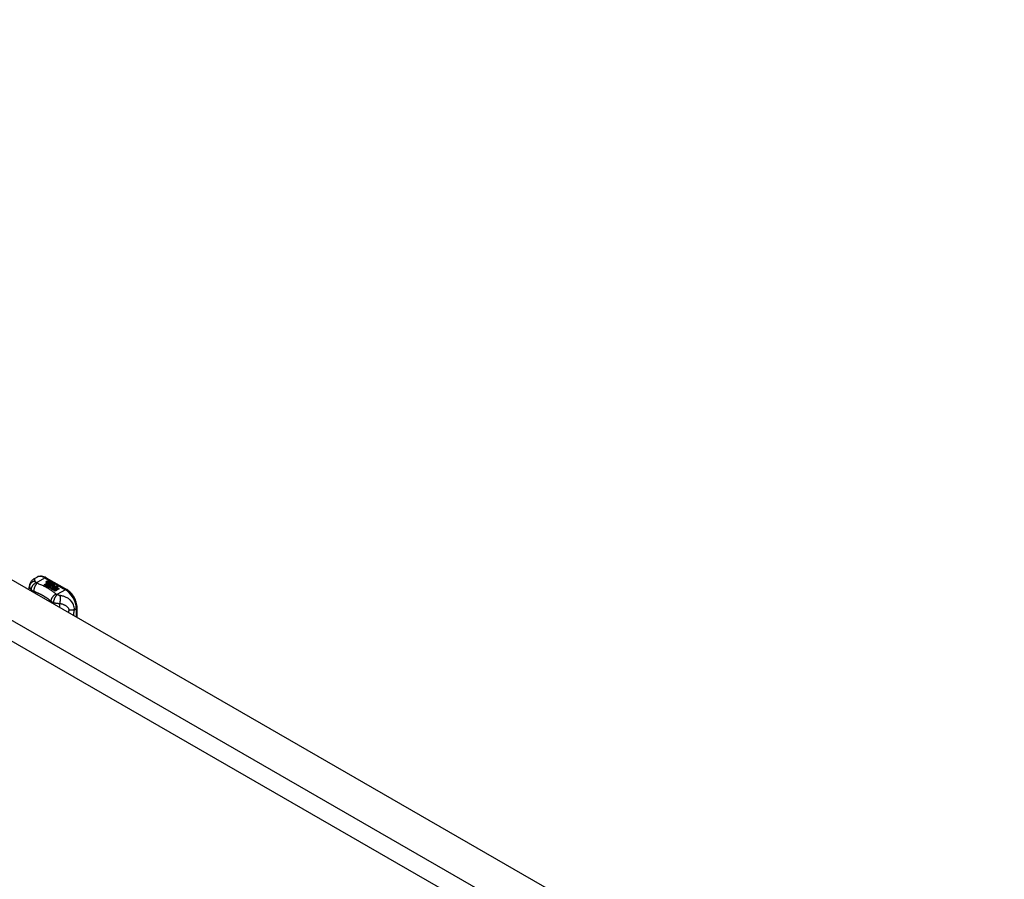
# Model space of a CAD drawing. Header units: inches. Extents: x 7 to 171, y 11 to 89.
# Tile 128 of 128: x 158 to 171, y 78 to 89. Entities that reach past the tile are written whole.
import ezdxf

# ---------------------------------------------------------------- set-up
doc = ezdxf.new("R2010")
doc.units = ezdxf.units.IN
doc.header["$MEASUREMENT"] = 0
doc.layers.add('Visible Edges(ANSI)', color=7, linetype='Continuous', lineweight=25)
doc.layers.add('Visible Tangent Edges(ANSI)', color=7, linetype='Continuous', lineweight=25)

msp = doc.modelspace()

# ---------------------------------------------------------------- linework, layer by layer
at = {"layer": 'Visible Edges(ANSI)'}
for p, q in [((145.611, 89.465), (170.781, 74.97)), ((158.298, 82.211), (158.298, 82.214)), ((158.354, 82.303), (158.394, 82.326)), ((158.485, 82.229), (158.523, 82.25)), ((158.499, 82.221), (158.485, 82.229)), ((158.523, 82.249), (158.487, 82.228)), ((158.537, 82.243), (158.499, 82.221)), ((158.501, 82.22), (158.539, 82.242)), ((158.515, 82.212), (158.501, 82.22)), ((158.539, 82.24), (158.503, 82.219)), ((158.512, 82.318), (158.776, 82.166)), ((158.513, 82.269), (158.532, 82.277)), ((158.532, 82.275), (158.513, 82.268)), ((158.558, 82.236), (158.515, 82.212)), ((158.516, 82.263), (158.516, 82.261)), ((158.517, 82.21), (158.564, 82.237)), ((158.539, 82.273), (158.519, 82.266)), ((158.562, 82.234), (158.519, 82.21)), ((158.523, 82.25), (158.523, 82.249)), ((158.525, 82.26), (158.525, 82.258)), ((158.525, 82.258), (158.525, 82.257)), ((158.532, 82.277), (158.539, 82.273)), ((158.532, 82.277), (158.532, 82.275)), ((158.537, 82.273), (158.532, 82.275)), ((158.532, 82.253), (158.532, 82.252)), ((158.535, 82.248), (158.532, 82.246)), ((158.532, 82.246), (158.537, 82.243)), ((158.532, 82.246), (158.532, 82.244)), ((158.536, 82.242), (158.532, 82.244)), ((158.57, 82.224), (158.532, 82.203)), ((158.554, 82.264), (158.535, 82.256)), ((158.535, 82.246), (158.54, 82.248)), ((158.54, 82.243), (158.535, 82.246)), ((158.536, 82.263), (158.548, 82.268)), ((158.548, 82.266), (158.536, 82.261)), ((158.536, 82.263), (158.536, 82.261)), ((158.54, 82.247), (158.536, 82.245)), ((158.54, 82.248), (158.538, 82.249)), ((158.539, 82.242), (158.55, 82.236)), ((158.539, 82.242), (158.539, 82.24)), ((158.55, 82.234), (158.539, 82.24)), ((158.57, 82.255), (158.54, 82.243)), ((158.54, 82.248), (158.54, 82.247)), ((158.543, 82.241), (158.567, 82.242)), ((158.551, 82.237), (158.543, 82.241)), ((158.567, 82.24), (158.546, 82.24)), ((158.548, 82.268), (158.554, 82.264)), ((158.548, 82.268), (158.548, 82.266)), ((158.553, 82.264), (158.548, 82.266)), ((158.55, 82.236), (158.558, 82.236)), ((158.55, 82.236), (158.55, 82.234)), ((158.555, 82.234), (158.55, 82.234)), ((158.565, 82.238), (158.551, 82.237)), ((158.552, 82.254), (158.564, 82.259)), ((158.564, 82.257), (158.552, 82.252)), ((158.564, 82.237), (158.559, 82.23)), ((158.559, 82.23), (158.57, 82.224)), ((158.559, 82.23), (158.559, 82.229)), ((158.568, 82.223), (158.559, 82.229)), ((158.561, 82.23), (158.566, 82.238)), ((158.569, 82.226), (158.561, 82.23)), ((158.566, 82.236), (158.562, 82.23)), ((158.564, 82.259), (158.57, 82.255)), ((158.564, 82.259), (158.564, 82.257)), ((158.569, 82.254), (158.564, 82.257)), ((158.566, 82.238), (158.565, 82.238)), ((158.566, 82.238), (158.566, 82.236)), ((158.567, 82.242), (158.574, 82.253)), ((158.574, 82.251), (158.567, 82.24)), ((158.567, 82.242), (158.567, 82.24)), ((158.575, 82.237), (158.569, 82.226)), ((158.572, 82.206), (158.577, 82.22)), ((158.577, 82.218), (158.572, 82.204)), ((158.574, 82.253), (158.581, 82.249)), ((158.574, 82.253), (158.574, 82.251)), ((158.58, 82.248), (158.574, 82.251)), ((158.6, 82.238), (158.575, 82.237)), ((158.581, 82.249), (158.576, 82.241)), ((158.576, 82.241), (158.577, 82.241)), ((158.576, 82.241), (158.576, 82.24)), ((158.577, 82.239), (158.576, 82.24)), ((158.577, 82.241), (158.592, 82.242)), ((158.592, 82.241), (158.577, 82.239)), ((158.577, 82.241), (158.577, 82.239)), ((158.577, 82.22), (158.577, 82.218)), ((158.585, 82.223), (158.585, 82.221)), ((158.588, 82.232), (158.588, 82.23)), ((158.588, 82.232), (158.605, 82.222)), ((158.605, 82.22), (158.588, 82.23)), ((158.6, 82.22), (158.589, 82.226)), ((158.592, 82.242), (158.6, 82.238)), ((158.592, 82.242), (158.592, 82.241)), ((158.597, 82.238), (158.592, 82.241)), ((158.595, 82.214), (158.593, 82.209)), ((158.597, 82.233), (158.601, 82.236)), ((158.601, 82.234), (158.599, 82.233)), ((158.6, 82.22), (158.6, 82.218)), ((158.601, 82.236), (158.601, 82.234)), ((158.605, 82.222), (158.605, 82.22)), ((158.609, 82.225), (158.609, 82.224)), ((158.291, 82.163), (158.298, 82.211)), ((158.549, 82.192), (158.517, 82.21)), ((158.532, 82.203), (158.572, 82.206)), ((158.532, 82.203), (158.532, 82.202)), ((158.572, 82.204), (158.534, 82.201)), ((158.568, 82.196), (158.549, 82.192)), ((158.564, 82.184), (158.568, 82.196)), ((158.568, 82.194), (158.564, 82.183)), ((158.627, 82.147), (158.564, 82.184)), ((158.568, 82.196), (158.568, 82.194)), ((158.572, 82.206), (158.572, 82.204)), ((158.588, 82.199), (158.581, 82.174)), ((158.581, 82.174), (158.595, 82.183)), ((158.581, 82.174), (158.581, 82.174)), ((158.595, 82.181), (158.582, 82.173)), ((158.611, 82.201), (158.588, 82.199)), ((158.593, 82.209), (158.628, 82.212)), ((158.626, 82.21), (158.593, 82.207)), ((158.593, 82.209), (158.593, 82.207)), ((158.595, 82.183), (158.642, 82.156)), ((158.595, 82.183), (158.595, 82.181)), ((158.641, 82.155), (158.595, 82.181)), ((158.597, 82.184), (158.613, 82.193)), ((158.644, 82.157), (158.597, 82.184)), ((158.613, 82.191), (158.599, 82.183)), ((158.628, 82.202), (158.607, 82.198)), ((158.607, 82.198), (158.611, 82.201)), ((158.611, 82.2), (158.61, 82.198)), ((158.611, 82.201), (158.611, 82.2)), ((158.613, 82.193), (158.659, 82.166)), ((158.613, 82.193), (158.613, 82.191)), ((158.658, 82.165), (158.613, 82.191)), ((158.615, 82.194), (158.628, 82.202)), ((158.661, 82.167), (158.615, 82.194)), ((158.628, 82.2), (158.616, 82.193)), ((158.628, 82.212), (158.622, 82.208)), ((158.622, 82.208), (158.665, 82.208)), ((158.622, 82.208), (158.622, 82.206)), ((158.655, 82.207), (158.622, 82.206)), ((158.642, 82.156), (158.627, 82.147)), ((158.628, 82.202), (158.628, 82.2)), ((158.665, 82.208), (158.631, 82.202)), ((158.631, 82.202), (158.676, 82.176)), ((158.631, 82.202), (158.631, 82.201)), ((158.675, 82.175), (158.631, 82.201)), ((158.659, 82.166), (158.644, 82.157)), ((158.676, 82.176), (158.661, 82.167)), ((158.907, 81.808), (158.907, 81.939))]:
    msp.add_line(p, q, dxfattribs=at)
at = {"layer": 'Visible Edges(ANSI)', "flags": 128}
for points in [[(158.298, 82.214), (158.3, 82.221), (158.301, 82.227), (158.302, 82.233), (158.303, 82.238), (158.304, 82.241), (158.305, 82.244), (158.309, 82.252), (158.313, 82.261), (158.318, 82.269), (158.324, 82.277), (158.33, 82.284), (158.337, 82.291), (158.345, 82.297), (158.354, 82.303)], [(158.512, 82.318), (158.498, 82.325), (158.483, 82.331), (158.468, 82.335), (158.453, 82.338), (158.438, 82.338), (158.423, 82.336), (158.408, 82.332), (158.394, 82.326)], [(158.907, 81.939), (158.907, 81.955), (158.905, 81.971), (158.901, 81.988), (158.897, 82.004), (158.892, 82.02), (158.885, 82.037), (158.878, 82.053), (158.869, 82.068), (158.86, 82.083), (158.85, 82.098), (158.839, 82.111), (158.828, 82.124), (158.816, 82.136), (158.803, 82.147), (158.79, 82.157), (158.776, 82.166)]]:
    msp.add_lwpolyline(points, dxfattribs=at)
at = {"layer": 'Visible Edges(ANSI)'}
for centre, major_axis, start_param, end_param in [((158.513, 82.263), (-0.007, 0), 5.820233, 7.062977), ((158.513, 82.262), (-0.007, 0), 5.820233, 6.078955), ((158.524, 82.26), (0.0192, 0), 2.164208, 2.67864), ((158.524, 82.259), (-0.0192, 0), 5.305801, 5.820233), ((158.52, 82.267), (-0.0164, 0), 0.779792, 1.90155), ((158.52, 82.263), (-0.004, 0), 5.90879, 7.175095), ((158.52, 82.261), (-0.004, 0), 0, 0.89191), ((158.524, 82.262), (-0.0082, 0), 5.323118, 5.90879), ((158.523, 82.265), (0.0084, 0), 4.033503, 4.932446), ((158.523, 82.263), (-0.0084, 0), 0.89191, 1.767313), ((158.528, 82.254), (-0.00676, 0), 5.794367, 7.059467), ((158.539, 82.251), (0.0192, 0), 2.419321, 2.652775), ((158.539, 82.249), (-0.0192, 0), 5.560914, 5.794367), ((158.528, 82.253), (-0.00676, 0), 5.794367, 6.071487), ((158.535, 82.258), (-0.016, 0), 0.776281, 1.787416), ((158.534, 82.257), (0.016, 0), 3.905964, 4.740051), ((158.534, 82.255), (-0.016, 0), 0.764371, 1.402544), ((158.518, 82.277), (0.031, 0), 4.949028, 5.337665), ((158.518, 82.276), (-0.031, 0), 1.80809, 2.196072), ((158.54, 82.253), (-0.0082, 0), 5.323254, 5.908937), ((158.536, 82.253), (-0.004, 0), 5.908937, 7.173827), ((158.536, 82.252), (-0.004, 0), 0, 0.890642), ((158.539, 82.255), (0.0084, 0), 4.032234, 4.932287), ((158.539, 82.254), (-0.0084, 0), 0.890642, 1.484281), ((158.539, 82.254), (-0.0084, 0), 1.514337, 1.790695), ((158.534, 82.268), (0.031, 0), 4.932287, 5.323254), ((158.534, 82.267), (-0.031, 0), 1.790695, 2.181662), ((158.587, 82.224), (-0.0101, 0), 5.913952, 6.982716), ((158.595, 82.222), (-0.0188, 0), 5.081623, 5.913952), ((158.595, 82.22), (-0.0188, 0), 5.081623, 5.913952), ((158.587, 82.222), (-0.0101, 0), 5.913952, 6.142632), ((158.595, 82.226), (0.022, 0), 3.701478, 4.680599), ((158.595, 82.225), (-0.022, 0), 0.559885, 1.507168), ((158.595, 82.226), (-0.0199, 0), 0.617996, 1.556283), ((158.591, 82.223), (-0.00637, 0), 4.999578, 6.390788), ((158.592, 82.223), (-0.0073, 0), 0.107602, 1.123637), ((158.591, 82.221), (-0.00637, 0), 0, 0.107602), ((158.592, 82.221), (-0.0073, 0), 0.107602, 1.123637), ((158.594, 82.225), (0.0112, 0), 4.26523, 5.375571), ((158.594, 82.223), (0.0112, 0), 4.26523, 5.375571), ((158.595, 82.23), (-0.0265, 0), 1.556283, 2.296236), ((158.589, 82.222), (0.0205, 0), 0.343453, 1.17916), ((158.582, 82.215), (0.0405, 0), 0.638101, 1.087938), ((158.582, 82.213), (-0.0405, 0), 3.779694, 4.229531), ((158.602, 82.225), (0.0064, 0), 5.210263, 6.626638), ((158.602, 82.224), (0.0064, 0), 5.210263, 6.283185), ((158.604, 82.224), (0.0132, 0), 5.437829, 6.921287), ((158.604, 82.223), (0.0132, 0), 0.108138, 0.638101)]:
    msp.add_ellipse(centre, major_axis=major_axis, ratio=0.575862, start_param=start_param, end_param=end_param, dxfattribs=at)
at = {"layer": 'Visible Tangent Edges(ANSI)'}
for p, q in [((170.329, 74.71), (145.159, 89.205)), ((145.045, 89.007), (170.216, 74.513)), ((158.385, 82.254), (158.492, 82.316)), ((158.492, 82.316), (158.757, 82.164)), ((158.507, 82.265), (158.507, 82.264)), ((158.513, 82.269), (158.513, 82.268)), ((158.518, 82.261), (158.518, 82.259)), ((158.522, 82.256), (158.522, 82.254)), ((158.534, 82.252), (158.534, 82.25)), ((158.541, 82.251), (158.541, 82.249)), ((158.552, 82.254), (158.552, 82.252)), ((158.577, 82.226), (158.577, 82.224)), ((158.585, 82.222), (158.585, 82.221)), ((158.589, 82.219), (158.589, 82.218)), ((158.615, 82.229), (158.615, 82.227)), ((158.35, 82.129), (158.352, 82.145)), ((158.757, 82.164), (158.649, 82.102)), ((158.873, 81.909), (158.896, 81.923)), ((158.896, 81.923), (158.896, 81.815))]:
    msp.add_line(p, q, dxfattribs=at)
at = {"layer": 'Visible Tangent Edges(ANSI)', "flags": 128}
for points in [[(158.37, 82.272), (158.366, 82.272), (158.362, 82.272), (158.357, 82.271), (158.353, 82.27), (158.349, 82.269), (158.345, 82.268), (158.341, 82.267), (158.337, 82.265), (158.334, 82.263), (158.33, 82.261), (158.326, 82.258), (158.323, 82.256), (158.32, 82.253), (158.317, 82.25), (158.314, 82.247), (158.311, 82.244), (158.309, 82.24), (158.307, 82.237), (158.305, 82.233), (158.303, 82.229), (158.302, 82.225), (158.3, 82.222), (158.299, 82.218), (158.298, 82.214)], [(158.385, 82.254), (158.381, 82.253), (158.376, 82.251), (158.372, 82.249), (158.368, 82.247), (158.364, 82.244), (158.36, 82.241), (158.356, 82.238), (158.352, 82.235), (158.348, 82.231), (158.345, 82.227), (158.341, 82.223), (158.338, 82.219), (158.335, 82.215), (158.332, 82.21), (158.33, 82.206), (158.327, 82.201), (158.325, 82.196), (158.324, 82.192), (158.322, 82.187), (158.321, 82.183), (158.32, 82.178), (158.32, 82.174), (158.319, 82.17), (158.319, 82.166)], [(158.395, 82.248), (158.392, 82.245), (158.389, 82.243), (158.387, 82.24), (158.384, 82.236), (158.381, 82.233), (158.378, 82.229), (158.376, 82.225), (158.373, 82.221), (158.371, 82.216), (158.368, 82.212), (158.366, 82.207), (158.364, 82.202), (158.362, 82.197), (158.36, 82.192), (158.358, 82.187), (158.357, 82.182), (158.356, 82.176), (158.355, 82.171), (158.354, 82.167), (158.353, 82.162), (158.353, 82.157), (158.352, 82.153), (158.352, 82.149), (158.352, 82.145)], [(158.37, 82.272), (158.369, 82.275), (158.369, 82.277), (158.369, 82.28), (158.368, 82.282), (158.368, 82.284), (158.368, 82.286), (158.367, 82.288), (158.367, 82.29), (158.367, 82.292), (158.366, 82.293), (158.366, 82.295), (158.365, 82.296), (158.364, 82.298), (158.364, 82.299), (158.363, 82.3), (158.362, 82.301), (158.362, 82.302), (158.361, 82.303), (158.36, 82.303), (158.359, 82.304), (158.358, 82.304), (158.356, 82.304), (158.355, 82.303), (158.354, 82.303)], [(158.385, 82.254), (158.383, 82.255), (158.382, 82.256), (158.381, 82.257), (158.38, 82.258), (158.379, 82.259), (158.378, 82.259), (158.377, 82.26), (158.376, 82.261), (158.376, 82.262), (158.375, 82.263), (158.374, 82.264), (158.373, 82.264), (158.373, 82.265), (158.372, 82.266), (158.372, 82.267), (158.371, 82.267), (158.371, 82.268), (158.371, 82.269), (158.371, 82.269), (158.37, 82.27), (158.37, 82.271), (158.37, 82.271), (158.37, 82.272), (158.37, 82.272)], [(158.395, 82.248), (158.394, 82.248), (158.394, 82.248), (158.393, 82.248), (158.393, 82.248), (158.392, 82.249), (158.392, 82.249), (158.391, 82.249), (158.391, 82.249), (158.391, 82.25), (158.39, 82.25), (158.39, 82.25), (158.389, 82.25), (158.389, 82.251), (158.388, 82.251), (158.388, 82.251), (158.388, 82.251), (158.387, 82.252), (158.387, 82.252), (158.386, 82.252), (158.386, 82.253), (158.386, 82.253), (158.385, 82.253), (158.385, 82.254), (158.385, 82.254)], [(158.638, 82.108), (158.63, 82.115), (158.622, 82.121), (158.613, 82.128), (158.605, 82.135), (158.596, 82.142), (158.587, 82.148), (158.578, 82.154), (158.568, 82.161), (158.559, 82.167), (158.549, 82.173), (158.539, 82.179), (158.529, 82.185), (158.519, 82.191), (158.508, 82.197), (158.498, 82.202), (158.487, 82.208), (158.476, 82.213), (158.465, 82.218), (158.454, 82.223), (158.442, 82.229), (158.431, 82.233), (158.419, 82.238), (158.407, 82.243), (158.395, 82.248)], [(158.298, 82.211), (158.298, 82.209), (158.298, 82.207), (158.298, 82.205), (158.298, 82.204), (158.298, 82.202), (158.298, 82.2), (158.298, 82.198), (158.299, 82.196), (158.299, 82.195), (158.3, 82.193), (158.3, 82.191), (158.301, 82.189), (158.302, 82.187), (158.303, 82.185), (158.304, 82.183), (158.306, 82.181), (158.307, 82.179), (158.309, 82.177), (158.31, 82.175), (158.312, 82.173), (158.313, 82.171), (158.315, 82.169), (158.317, 82.167), (158.319, 82.166)], [(158.319, 82.166), (158.32, 82.164), (158.322, 82.163), (158.323, 82.162), (158.324, 82.161), (158.325, 82.16), (158.327, 82.159), (158.328, 82.158), (158.329, 82.157), (158.331, 82.156), (158.332, 82.156), (158.333, 82.155), (158.335, 82.154), (158.336, 82.153), (158.338, 82.152), (158.339, 82.151), (158.34, 82.151), (158.342, 82.15), (158.343, 82.149), (158.345, 82.148), (158.346, 82.148), (158.348, 82.147), (158.349, 82.146), (158.351, 82.145), (158.352, 82.145)], [(158.352, 82.145), (158.356, 82.143), (158.36, 82.142), (158.364, 82.14), (158.369, 82.139), (158.372, 82.137), (158.376, 82.136), (158.38, 82.134), (158.384, 82.132), (158.388, 82.131), (158.392, 82.129), (158.396, 82.127), (158.4, 82.126), (158.404, 82.124), (158.408, 82.122), (158.411, 82.121), (158.415, 82.119), (158.419, 82.117), (158.423, 82.115), (158.427, 82.113), (158.43, 82.112), (158.434, 82.11), (158.438, 82.108), (158.441, 82.106), (158.445, 82.104)], [(158.445, 82.104), (158.447, 82.103), (158.45, 82.102), (158.452, 82.1), (158.455, 82.099), (158.457, 82.098), (158.459, 82.097), (158.462, 82.095), (158.464, 82.094), (158.466, 82.093), (158.469, 82.091), (158.471, 82.09), (158.473, 82.089), (158.476, 82.087), (158.478, 82.086), (158.48, 82.085), (158.483, 82.083), (158.485, 82.082), (158.487, 82.08), (158.489, 82.079), (158.492, 82.078), (158.494, 82.076), (158.496, 82.075), (158.498, 82.074), (158.501, 82.072)], [(158.638, 82.108), (158.634, 82.106), (158.63, 82.104), (158.626, 82.102), (158.622, 82.099), (158.618, 82.097), (158.614, 82.094), (158.61, 82.09), (158.606, 82.087), (158.602, 82.083), (158.598, 82.079), (158.595, 82.075), (158.591, 82.071), (158.588, 82.066), (158.585, 82.062), (158.583, 82.057), (158.58, 82.053), (158.578, 82.048), (158.576, 82.044), (158.575, 82.039), (158.574, 82.035), (158.573, 82.031), (158.572, 82.026), (158.571, 82.022), (158.571, 82.019)], [(158.649, 82.102), (158.647, 82.099), (158.644, 82.097), (158.642, 82.094), (158.639, 82.091), (158.637, 82.087), (158.634, 82.083), (158.632, 82.079), (158.629, 82.075), (158.627, 82.071), (158.624, 82.066), (158.622, 82.062), (158.619, 82.057), (158.617, 82.052), (158.615, 82.047), (158.613, 82.042), (158.612, 82.037), (158.61, 82.032), (158.608, 82.028), (158.607, 82.023), (158.606, 82.018), (158.605, 82.014), (158.604, 82.01), (158.604, 82.006), (158.603, 82.002)], [(158.649, 82.102), (158.648, 82.102), (158.648, 82.102), (158.647, 82.102), (158.647, 82.103), (158.646, 82.103), (158.646, 82.103), (158.645, 82.103), (158.645, 82.104), (158.644, 82.104), (158.644, 82.104), (158.643, 82.104), (158.643, 82.105), (158.642, 82.105), (158.642, 82.105), (158.641, 82.105), (158.641, 82.106), (158.64, 82.106), (158.64, 82.106), (158.64, 82.106), (158.639, 82.107), (158.639, 82.107), (158.638, 82.107), (158.638, 82.107), (158.638, 82.108)], [(158.686, 82.09), (158.684, 82.091), (158.683, 82.091), (158.682, 82.091), (158.68, 82.091), (158.679, 82.092), (158.678, 82.092), (158.676, 82.092), (158.675, 82.093), (158.673, 82.093), (158.672, 82.093), (158.67, 82.094), (158.669, 82.094), (158.667, 82.095), (158.665, 82.096), (158.664, 82.096), (158.662, 82.097), (158.66, 82.097), (158.659, 82.098), (158.657, 82.099), (158.655, 82.099), (158.654, 82.1), (158.652, 82.1), (158.651, 82.101), (158.649, 82.102)], [(158.686, 82.09), (158.686, 82.087), (158.687, 82.084), (158.688, 82.081), (158.689, 82.077), (158.689, 82.073), (158.69, 82.069), (158.69, 82.065), (158.69, 82.061), (158.69, 82.057), (158.69, 82.052), (158.69, 82.048), (158.69, 82.043), (158.69, 82.038), (158.69, 82.033), (158.69, 82.029), (158.689, 82.024), (158.689, 82.019), (158.688, 82.015), (158.687, 82.01), (158.686, 82.006), (158.686, 82.002), (158.685, 81.998), (158.684, 81.994), (158.683, 81.99)], [(158.873, 81.909), (158.873, 81.925), (158.871, 81.94), (158.867, 81.956), (158.862, 81.97), (158.856, 81.984), (158.849, 81.997), (158.841, 82.009), (158.833, 82.019), (158.824, 82.029), (158.815, 82.037), (158.806, 82.044), (158.796, 82.051), (158.787, 82.057), (158.778, 82.062), (158.769, 82.067), (158.759, 82.071), (158.75, 82.075), (158.741, 82.078), (158.732, 82.081), (158.722, 82.083), (158.713, 82.085), (158.704, 82.087), (158.695, 82.089), (158.686, 82.09)], [(158.501, 82.072), (158.504, 82.07), (158.507, 82.068), (158.51, 82.066), (158.513, 82.064), (158.517, 82.062), (158.52, 82.059), (158.523, 82.057), (158.526, 82.055), (158.529, 82.053), (158.532, 82.051), (158.535, 82.049), (158.538, 82.046), (158.541, 82.044), (158.544, 82.042), (158.547, 82.04), (158.549, 82.037), (158.552, 82.035), (158.555, 82.033), (158.558, 82.03), (158.561, 82.028), (158.563, 82.026), (158.566, 82.024), (158.569, 82.021), (158.571, 82.019)], [(158.571, 82.019), (158.571, 82.018), (158.571, 82.017), (158.571, 82.016), (158.571, 82.016), (158.571, 82.015), (158.571, 82.014), (158.572, 82.014), (158.572, 82.013), (158.572, 82.012), (158.572, 82.011), (158.572, 82.011), (158.572, 82.01), (158.572, 82.009), (158.572, 82.008), (158.572, 82.008), (158.572, 82.007), (158.572, 82.006), (158.572, 82.005), (158.572, 82.005), (158.572, 82.004), (158.572, 82.003), (158.572, 82.002), (158.572, 82.002), (158.572, 82.001)], [(158.571, 82.019), (158.572, 82.018), (158.573, 82.017), (158.574, 82.016), (158.575, 82.016), (158.576, 82.015), (158.578, 82.014), (158.579, 82.013), (158.58, 82.013), (158.581, 82.012), (158.582, 82.011), (158.584, 82.011), (158.585, 82.01), (158.586, 82.009), (158.588, 82.009), (158.589, 82.008), (158.59, 82.007), (158.592, 82.006), (158.593, 82.006), (158.595, 82.005), (158.596, 82.005), (158.598, 82.004), (158.6, 82.003), (158.601, 82.003), (158.603, 82.002)], [(158.603, 82.002), (158.606, 82.001), (158.609, 82), (158.612, 81.999), (158.615, 81.998), (158.619, 81.997), (158.622, 81.997), (158.625, 81.996), (158.629, 81.995), (158.632, 81.994), (158.636, 81.994), (158.639, 81.993), (158.643, 81.993), (158.647, 81.992), (158.65, 81.992), (158.653, 81.991), (158.656, 81.991), (158.659, 81.991), (158.663, 81.991), (158.666, 81.99), (158.669, 81.99), (158.673, 81.99), (158.676, 81.99), (158.679, 81.99), (158.683, 81.99)], [(158.683, 81.99), (158.69, 81.989), (158.697, 81.987), (158.704, 81.986), (158.71, 81.984), (158.717, 81.982), (158.724, 81.979), (158.73, 81.977), (158.736, 81.974), (158.743, 81.972), (158.749, 81.969), (158.755, 81.966), (158.76, 81.962), (158.766, 81.959), (158.772, 81.955), (158.777, 81.951), (158.782, 81.947), (158.786, 81.942), (158.79, 81.937), (158.794, 81.932), (158.797, 81.927), (158.799, 81.921), (158.801, 81.914), (158.801, 81.908), (158.801, 81.902)], [(158.687, 81.935), (158.687, 81.937), (158.687, 81.939), (158.687, 81.942), (158.686, 81.944), (158.686, 81.946), (158.686, 81.949), (158.686, 81.951), (158.686, 81.953), (158.686, 81.956), (158.685, 81.958), (158.685, 81.96), (158.685, 81.963), (158.685, 81.965), (158.685, 81.967), (158.684, 81.969), (158.684, 81.972), (158.684, 81.974), (158.684, 81.976), (158.684, 81.979), (158.683, 81.981), (158.683, 81.983), (158.683, 81.986), (158.683, 81.988), (158.683, 81.99)], [(158.801, 81.902), (158.8, 81.9), (158.8, 81.899), (158.8, 81.898), (158.8, 81.897), (158.8, 81.895), (158.799, 81.894), (158.799, 81.893), (158.799, 81.892), (158.799, 81.891), (158.799, 81.889), (158.799, 81.888), (158.798, 81.887), (158.798, 81.886), (158.798, 81.884), (158.798, 81.883), (158.798, 81.882), (158.797, 81.881), (158.797, 81.879), (158.797, 81.878), (158.797, 81.877), (158.797, 81.876), (158.797, 81.875), (158.796, 81.873), (158.796, 81.872)], [(158.873, 81.909), (158.87, 81.908), (158.868, 81.908), (158.865, 81.907), (158.863, 81.906), (158.86, 81.905), (158.857, 81.905), (158.855, 81.904), (158.852, 81.904), (158.849, 81.903), (158.846, 81.903), (158.843, 81.902), (158.84, 81.902), (158.837, 81.902), (158.833, 81.901), (158.83, 81.901), (158.827, 81.901), (158.824, 81.901), (158.82, 81.901), (158.817, 81.901), (158.814, 81.901), (158.811, 81.901), (158.807, 81.901), (158.804, 81.901), (158.801, 81.902)], [(158.862, 81.834), (158.862, 81.837), (158.863, 81.841), (158.863, 81.844), (158.864, 81.847), (158.864, 81.85), (158.864, 81.853), (158.865, 81.856), (158.865, 81.859), (158.866, 81.863), (158.866, 81.866), (158.867, 81.869), (158.867, 81.872), (158.868, 81.875), (158.868, 81.878), (158.869, 81.881), (158.869, 81.884), (158.87, 81.888), (158.87, 81.891), (158.87, 81.894), (158.871, 81.897), (158.871, 81.9), (158.872, 81.903), (158.872, 81.906), (158.873, 81.909)]]:
    msp.add_lwpolyline(points, dxfattribs=at)
at = {"layer": 'Visible Tangent Edges(ANSI)'}
for centre, major_axis, ratio, start_param, end_param in [((158.492, 82.155), (-0.098, 0.171), 0.578093, 5.499721, 6.283185), ((158.492, 82.284), (0.0196, 0.0341), 0.578093, 0, 0.783464), ((158.757, 82.132), (0.0196, 0.0341), 0.578093, 0, 0.783464), ((158.757, 82.003), (0.098, -0.171), 0.578093, 0.787332, 2.358128), ((158.868, 81.939), (0.0394, 0), 0.575862, 5.497787, 6.283185)]:
    msp.add_ellipse(centre, major_axis=major_axis, ratio=ratio, start_param=start_param, end_param=end_param, dxfattribs=at)

doc.saveas('drawing.dxf')
